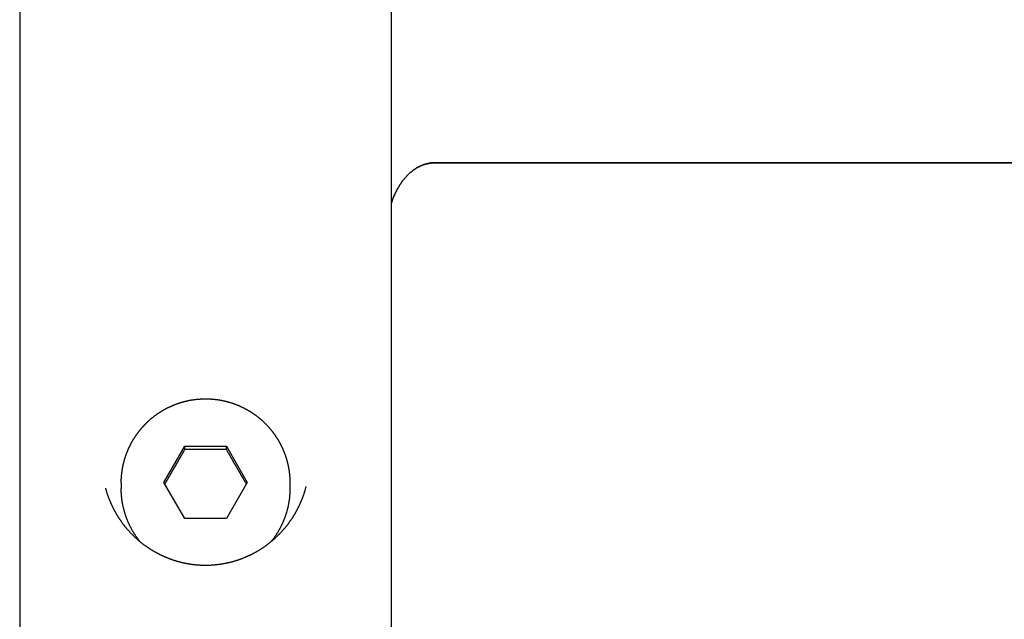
# Model space of a CAD drawing. Extents: x 1917 to 3682, y 1570 to 2675.
# Tile 13 of 166: x 2204 to 2245, y 1661 to 1686. Entities that reach past the tile are written whole.
import ezdxf

# ---------------------------------------------------------------- set-up
doc = ezdxf.new("R2010")
doc.units = 0
doc.header["$MEASUREMENT"] = 0
doc.layers.add('KF_SEQUENZA_5_NW_REAR', color=7, linetype='CONTINUOUS')
doc.layers.add('KF_SEQUENZA_5_NW_TOP', color=7, linetype='CONTINUOUS')

# ---------------------------------------------------------------- blocks, each defined once
blk = doc.blocks.new('KF_SEQUENZA_5_NW_TOP')
at = {"layer": 'KF_SEQUENZA_5_NW_TOP'}
for p, q in [((102.286, 29.743), (102.286, -30.181)), ((117.714, -30.181), (117.714, 29.743)), ((159, 13.666), (119.5, 13.666)), ((119.5, 13.666), (159, 13.666)), ((108.268, 0.401), (109.134, 1.898)), ((109.134, 1.898), (110.866, 1.898)), ((109.134, 1.768), (109.134, 1.898)), ((110.866, 1.898), (111.732, 0.401)), ((110.866, 1.768), (110.866, 1.898)), ((106.5, 0.375), (106.5, 0.14)), ((109.134, -1.095), (108.268, 0.401)), ((111.732, 0.401), (110.866, -1.095)), ((113.5, 0.375), (113.5, 0.14)), ((110.866, -1.095), (109.134, -1.095))]:
    blk.add_line(p, q, dxfattribs=at)
for points in [[(117.714, 12.012, 0), (117.722, 12.035, 0), (117.73, 12.058, 0), (117.738, 12.081, 0), (117.746, 12.104, 0), (117.755, 12.127, 0), (117.763, 12.149, 0), (117.772, 12.172, 0), (117.78, 12.194, 0), (117.789, 12.216, 0), (117.798, 12.238, 0), (117.807, 12.261, 0), (117.817, 12.282, 0), (117.826, 12.304, 0), (117.836, 12.326, 0), (117.845, 12.347, 0), (117.855, 12.369, 0), (117.865, 12.39, 0), (117.875, 12.411, 0), (117.885, 12.432, 0), (117.895, 12.453, 0), (117.905, 12.474, 0), (117.916, 12.494, 0), (117.927, 12.515, 0), (117.937, 12.535, 0), (117.948, 12.555, 0), (117.959, 12.575, 0), (117.97, 12.595, 0), (117.981, 12.615, 0), (117.992, 12.635, 0), (118.004, 12.654, 0), (118.015, 12.674, 0), (118.027, 12.693, 0), (118.039, 12.712, 0), (118.051, 12.731, 0), (118.062, 12.749, 0), (118.075, 12.768, 0), (118.087, 12.786, 0), (118.099, 12.805, 0), (118.111, 12.823, 0), (118.124, 12.841, 0), (118.136, 12.858, 0), (118.149, 12.876, 0), (118.162, 12.893, 0), (118.175, 12.911, 0), (118.188, 12.928, 0), (118.201, 12.945, 0), (118.214, 12.962, 0), (118.227, 12.978, 0), (118.24, 12.995, 0), (118.254, 13.011, 0), (118.267, 13.027, 0), (118.281, 13.043, 0), (118.295, 13.059, 0), (118.309, 13.074, 0), (118.322, 13.089, 0), (118.336, 13.105, 0), (118.351, 13.12, 0), (118.365, 13.134, 0), (118.379, 13.149, 0), (118.393, 13.164, 0), (118.408, 13.178, 0), (118.422, 13.192, 0), (118.437, 13.206, 0), (118.451, 13.22, 0), (118.466, 13.233, 0), (118.481, 13.246, 0), (118.496, 13.259, 0), (118.511, 13.272, 0), (118.526, 13.285, 0), (118.541, 13.298, 0), (118.556, 13.31, 0), (118.571, 13.322, 0), (118.587, 13.334, 0), (118.602, 13.346, 0), (118.617, 13.357, 0), (118.633, 13.369, 0), (118.648, 13.38, 0), (118.664, 13.391, 0), (118.68, 13.402, 0), (118.696, 13.412, 0), (118.711, 13.422, 0), (118.727, 13.433, 0), (118.743, 13.443, 0), (118.759, 13.452, 0), (118.775, 13.462, 0), (118.791, 13.471, 0), (118.807, 13.48, 0), (118.824, 13.489, 0), (118.84, 13.498, 0), (118.856, 13.506, 0), (118.873, 13.514, 0), (118.889, 13.522, 0), (118.905, 13.53, 0), (118.922, 13.538, 0), (118.938, 13.545, 0), (118.955, 13.552, 0), (118.972, 13.559, 0), (118.988, 13.566, 0), (119.005, 13.573, 0), (119.022, 13.579, 0), (119.039, 13.585, 0), (119.055, 13.591, 0), (119.072, 13.597, 0), (119.089, 13.602, 0), (119.106, 13.607, 0), (119.123, 13.612, 0), (119.14, 13.617, 0), (119.157, 13.622, 0), (119.174, 13.626, 0), (119.191, 13.63, 0), (119.208, 13.634, 0), (119.225, 13.638, 0), (119.242, 13.641, 0), (119.259, 13.644, 0), (119.276, 13.647, 0), (119.293, 13.65, 0), (119.311, 13.653, 0), (119.328, 13.655, 0), (119.345, 13.657, 0), (119.362, 13.659, 0), (119.379, 13.661, 0), (119.397, 13.662, 0), (119.414, 13.663, 0), (119.431, 13.664, 0), (119.448, 13.665, 0), (119.466, 13.666, 0), (119.483, 13.666, 0), (119.5, 13.666, 0)], [(119.5, 13.666, 0), (119.483, 13.666, 0), (119.466, 13.666, 0), (119.448, 13.665, 0), (119.431, 13.664, 0), (119.414, 13.663, 0), (119.397, 13.662, 0), (119.379, 13.661, 0), (119.362, 13.659, 0), (119.345, 13.657, 0), (119.328, 13.655, 0), (119.311, 13.653, 0), (119.293, 13.65, 0), (119.276, 13.647, 0), (119.259, 13.644, 0), (119.242, 13.641, 0), (119.225, 13.638, 0), (119.208, 13.634, 0), (119.191, 13.63, 0), (119.174, 13.626, 0), (119.157, 13.622, 0), (119.14, 13.617, 0), (119.123, 13.612, 0), (119.106, 13.607, 0), (119.089, 13.602, 0), (119.072, 13.597, 0), (119.055, 13.591, 0), (119.039, 13.585, 0), (119.022, 13.579, 0), (119.005, 13.573, 0), (118.988, 13.566, 0), (118.972, 13.559, 0), (118.955, 13.552, 0), (118.938, 13.545, 0), (118.922, 13.538, 0), (118.905, 13.53, 0), (118.889, 13.522, 0), (118.873, 13.514, 0), (118.856, 13.506, 0), (118.84, 13.498, 0), (118.824, 13.489, 0), (118.807, 13.48, 0), (118.791, 13.471, 0), (118.775, 13.462, 0), (118.759, 13.452, 0), (118.743, 13.443, 0), (118.727, 13.433, 0), (118.711, 13.422, 0), (118.696, 13.412, 0), (118.68, 13.402, 0), (118.664, 13.391, 0), (118.648, 13.38, 0), (118.633, 13.369, 0), (118.617, 13.357, 0), (118.602, 13.346, 0), (118.587, 13.334, 0), (118.571, 13.322, 0), (118.556, 13.31, 0), (118.541, 13.298, 0), (118.526, 13.285, 0), (118.511, 13.272, 0), (118.496, 13.259, 0), (118.481, 13.246, 0), (118.466, 13.233, 0), (118.451, 13.22, 0), (118.437, 13.206, 0), (118.422, 13.192, 0), (118.408, 13.178, 0), (118.393, 13.164, 0), (118.379, 13.149, 0), (118.365, 13.134, 0), (118.351, 13.12, 0), (118.336, 13.105, 0), (118.322, 13.089, 0), (118.309, 13.074, 0), (118.295, 13.059, 0), (118.281, 13.043, 0), (118.267, 13.027, 0), (118.254, 13.011, 0), (118.24, 12.995, 0), (118.227, 12.978, 0), (118.214, 12.962, 0), (118.201, 12.945, 0), (118.188, 12.928, 0), (118.175, 12.911, 0), (118.162, 12.893, 0), (118.149, 12.876, 0), (118.136, 12.858, 0), (118.124, 12.841, 0), (118.111, 12.823, 0), (118.099, 12.805, 0), (118.087, 12.786, 0), (118.075, 12.768, 0), (118.062, 12.749, 0), (118.051, 12.731, 0), (118.039, 12.712, 0), (118.027, 12.693, 0), (118.015, 12.674, 0), (118.004, 12.654, 0), (117.992, 12.635, 0), (117.981, 12.615, 0), (117.97, 12.595, 0), (117.959, 12.575, 0), (117.948, 12.555, 0), (117.937, 12.535, 0), (117.927, 12.515, 0), (117.916, 12.494, 0), (117.905, 12.474, 0), (117.895, 12.453, 0), (117.885, 12.432, 0), (117.875, 12.411, 0), (117.865, 12.39, 0), (117.855, 12.369, 0), (117.845, 12.347, 0), (117.836, 12.326, 0), (117.826, 12.304, 0), (117.817, 12.282, 0), (117.807, 12.261, 0), (117.798, 12.238, 0), (117.789, 12.216, 0), (117.78, 12.194, 0), (117.772, 12.172, 0), (117.763, 12.149, 0), (117.755, 12.127, 0), (117.746, 12.104, 0), (117.738, 12.081, 0), (117.73, 12.058, 0), (117.722, 12.035, 0), (117.714, 12.012, 0)], [(106.5, 0.375, 0), (106.5, 0.391, 0), (106.5, 0.406, 0), (106.5, 0.422, 0), (106.501, 0.438, 0), (106.501, 0.453, 0), (106.501, 0.469, 0), (106.502, 0.485, 0), (106.502, 0.5, 0), (106.503, 0.516, 0), (106.504, 0.531, 0), (106.504, 0.547, 0), (106.505, 0.563, 0), (106.506, 0.578, 0), (106.507, 0.594, 0), (106.508, 0.609, 0), (106.509, 0.625, 0), (106.51, 0.64, 0), (106.511, 0.656, 0), (106.513, 0.672, 0), (106.514, 0.687, 0), (106.515, 0.703, 0), (106.517, 0.718, 0), (106.519, 0.734, 0), (106.52, 0.749, 0), (106.522, 0.765, 0), (106.524, 0.78, 0), (106.526, 0.796, 0), (106.527, 0.811, 0), (106.529, 0.827, 0), (106.532, 0.842, 0), (106.534, 0.858, 0), (106.536, 0.873, 0), (106.538, 0.889, 0), (106.54, 0.904, 0), (106.543, 0.92, 0), (106.545, 0.935, 0), (106.548, 0.95, 0), (106.55, 0.966, 0), (106.553, 0.981, 0), (106.556, 0.997, 0), (106.559, 1.012, 0), (106.562, 1.027, 0), (106.565, 1.043, 0), (106.568, 1.058, 0), (106.571, 1.073, 0), (106.574, 1.089, 0), (106.577, 1.104, 0), (106.58, 1.119, 0), (106.584, 1.134, 0), (106.587, 1.15, 0), (106.591, 1.165, 0), (106.594, 1.18, 0), (106.598, 1.195, 0), (106.602, 1.21, 0), (106.605, 1.225, 0), (106.609, 1.241, 0), (106.613, 1.256, 0), (106.617, 1.271, 0), (106.621, 1.286, 0), (106.625, 1.301, 0), (106.629, 1.316, 0), (106.634, 1.331, 0), (106.638, 1.346, 0), (106.642, 1.361, 0), (106.647, 1.376, 0), (106.651, 1.391, 0), (106.656, 1.406, 0), (106.66, 1.421, 0), (106.665, 1.436, 0), (106.67, 1.451, 0), (106.675, 1.465, 0), (106.68, 1.48, 0), (106.685, 1.495, 0), (106.69, 1.51, 0), (106.695, 1.525, 0), (106.7, 1.539, 0), (106.705, 1.554, 0), (106.711, 1.569, 0), (106.716, 1.583, 0), (106.721, 1.598, 0), (106.727, 1.613, 0), (106.732, 1.627, 0), (106.738, 1.642, 0), (106.744, 1.656, 0), (106.75, 1.671, 0), (106.755, 1.685, 0), (106.761, 1.7, 0), (106.767, 1.714, 0), (106.773, 1.729, 0), (106.779, 1.743, 0), (106.786, 1.757, 0), (106.792, 1.772, 0), (106.798, 1.786, 0), (106.804, 1.8, 0), (106.811, 1.814, 0), (106.817, 1.829, 0), (106.824, 1.843, 0), (106.831, 1.857, 0), (106.837, 1.871, 0), (106.844, 1.885, 0), (106.851, 1.899, 0), (106.858, 1.913, 0), (106.865, 1.927, 0), (106.871, 1.941, 0), (106.879, 1.955, 0), (106.886, 1.969, 0), (106.893, 1.983, 0), (106.9, 1.997, 0), (106.907, 2.011, 0), (106.915, 2.024, 0), (106.922, 2.038, 0), (106.93, 2.052, 0), (106.937, 2.066, 0), (106.945, 2.079, 0), (106.952, 2.093, 0), (106.96, 2.106, 0), (106.968, 2.12, 0), (106.976, 2.134, 0), (106.984, 2.147, 0), (106.992, 2.16, 0), (107, 2.174, 0), (107.008, 2.187, 0), (107.016, 2.201, 0), (107.024, 2.214, 0), (107.032, 2.227, 0), (107.041, 2.24, 0), (107.049, 2.253, 0), (107.057, 2.267, 0), (107.066, 2.28, 0), (107.074, 2.293, 0), (107.083, 2.306, 0), (107.092, 2.319, 0), (107.1, 2.332, 0), (107.109, 2.345, 0), (107.118, 2.358, 0), (107.127, 2.37, 0), (107.136, 2.383, 0), (107.145, 2.396, 0), (107.154, 2.409, 0), (107.163, 2.421, 0), (107.172, 2.434, 0), (107.182, 2.447, 0), (107.191, 2.459, 0), (107.2, 2.472, 0), (107.21, 2.484, 0), (107.219, 2.497, 0), (107.229, 2.509, 0), (107.238, 2.521, 0), (107.248, 2.534, 0), (107.258, 2.546, 0), (107.267, 2.558, 0), (107.277, 2.57, 0), (107.287, 2.582, 0), (107.297, 2.594, 0), (107.307, 2.606, 0), (107.317, 2.618, 0), (107.327, 2.63, 0), (107.337, 2.642, 0), (107.347, 2.654, 0), (107.358, 2.666, 0), (107.368, 2.678, 0), (107.378, 2.689, 0), (107.389, 2.701, 0), (107.399, 2.713, 0), (107.409, 2.724, 0), (107.42, 2.736, 0), (107.431, 2.747, 0), (107.441, 2.759, 0), (107.452, 2.77, 0), (107.463, 2.781, 0), (107.474, 2.793, 0), (107.484, 2.804, 0), (107.495, 2.815, 0), (107.506, 2.826, 0), (107.517, 2.837, 0), (107.528, 2.848, 0), (107.539, 2.859, 0), (107.551, 2.87, 0), (107.562, 2.881, 0), (107.573, 2.892, 0), (107.584, 2.903, 0), (107.596, 2.914, 0), (107.607, 2.924, 0), (107.618, 2.935, 0), (107.63, 2.946, 0), (107.641, 2.956, 0), (107.653, 2.967, 0), (107.665, 2.977, 0), (107.676, 2.988, 0), (107.688, 2.998, 0), (107.7, 3.008, 0), (107.712, 3.018, 0), (107.723, 3.029, 0), (107.735, 3.039, 0), (107.747, 3.049, 0), (107.759, 3.059, 0), (107.771, 3.069, 0), (107.783, 3.079, 0), (107.796, 3.089, 0), (107.808, 3.098, 0), (107.82, 3.108, 0), (107.832, 3.118, 0), (107.844, 3.127, 0), (107.857, 3.137, 0), (107.869, 3.147, 0), (107.882, 3.156, 0), (107.894, 3.166, 0), (107.907, 3.175, 0), (107.919, 3.184, 0), (107.932, 3.193, 0), (107.944, 3.203, 0), (107.957, 3.212, 0), (107.97, 3.221, 0), (107.983, 3.23, 0), (107.995, 3.239, 0), (108.008, 3.248, 0), (108.021, 3.257, 0), (108.034, 3.265, 0), (108.047, 3.274, 0), (108.06, 3.283, 0), (108.073, 3.291, 0), (108.086, 3.3, 0), (108.099, 3.309, 0), (108.112, 3.317, 0), (108.125, 3.325, 0), (108.139, 3.334, 0), (108.152, 3.342, 0), (108.165, 3.35, 0), (108.179, 3.358, 0), (108.192, 3.366, 0), (108.205, 3.374, 0), (108.219, 3.382, 0), (108.232, 3.39, 0), (108.246, 3.398, 0), (108.259, 3.406, 0), (108.273, 3.414, 0), (108.287, 3.421, 0), (108.3, 3.429, 0), (108.314, 3.437, 0), (108.328, 3.444, 0), (108.341, 3.451, 0), (108.355, 3.459, 0), (108.369, 3.466, 0), (108.383, 3.473, 0), (108.397, 3.481, 0), (108.411, 3.488, 0), (108.425, 3.495, 0), (108.439, 3.502, 0), (108.453, 3.509, 0), (108.467, 3.515, 0), (108.481, 3.522, 0), (108.495, 3.529, 0), (108.509, 3.536, 0), (108.523, 3.542, 0), (108.537, 3.549, 0), (108.552, 3.555, 0), (108.566, 3.562, 0), (108.58, 3.568, 0), (108.594, 3.574, 0), (108.609, 3.581, 0), (108.623, 3.587, 0), (108.637, 3.593, 0), (108.652, 3.599, 0), (108.666, 3.605, 0), (108.681, 3.611, 0), (108.695, 3.617, 0), (108.71, 3.623, 0), (108.724, 3.628, 0), (108.739, 3.634, 0), (108.754, 3.64, 0), (108.768, 3.645, 0), (108.783, 3.651, 0), (108.797, 3.656, 0), (108.812, 3.661, 0), (108.827, 3.667, 0), (108.842, 3.672, 0), (108.856, 3.677, 0), (108.871, 3.682, 0), (108.886, 3.687, 0), (108.901, 3.692, 0), (108.916, 3.697, 0), (108.931, 3.702, 0), (108.945, 3.706, 0), (108.96, 3.711, 0), (108.975, 3.716, 0), (108.99, 3.72, 0), (109.005, 3.725, 0), (109.02, 3.729, 0), (109.035, 3.733, 0), (109.05, 3.738, 0), (109.065, 3.742, 0), (109.081, 3.746, 0), (109.096, 3.75, 0), (109.111, 3.754, 0), (109.126, 3.758, 0), (109.141, 3.762, 0), (109.156, 3.766, 0), (109.171, 3.769, 0), (109.187, 3.773, 0), (109.202, 3.777, 0), (109.217, 3.78, 0), (109.232, 3.784, 0), (109.248, 3.787, 0), (109.263, 3.79, 0), (109.278, 3.793, 0), (109.293, 3.797, 0), (109.309, 3.8, 0), (109.324, 3.803, 0), (109.339, 3.806, 0), (109.355, 3.809, 0), (109.37, 3.812, 0), (109.386, 3.814, 0), (109.401, 3.817, 0), (109.416, 3.82, 0), (109.432, 3.822, 0), (109.447, 3.825, 0), (109.463, 3.827, 0), (109.478, 3.83, 0), (109.494, 3.832, 0), (109.509, 3.834, 0), (109.525, 3.836, 0), (109.54, 3.838, 0), (109.556, 3.84, 0), (109.571, 3.842, 0), (109.587, 3.844, 0), (109.602, 3.846, 0), (109.618, 3.848, 0), (109.633, 3.849, 0), (109.649, 3.851, 0), (109.664, 3.852, 0), (109.68, 3.854, 0), (109.695, 3.855, 0), (109.711, 3.857, 0), (109.727, 3.858, 0), (109.742, 3.859, 0), (109.758, 3.86, 0), (109.773, 3.861, 0), (109.789, 3.862, 0), (109.805, 3.863, 0), (109.82, 3.864, 0), (109.836, 3.865, 0), (109.851, 3.865, 0), (109.867, 3.866, 0), (109.883, 3.867, 0), (109.898, 3.867, 0), (109.914, 3.868, 0), (109.93, 3.868, 0), (109.945, 3.868, 0), (109.961, 3.868, 0), (109.977, 3.869, 0), (109.992, 3.869, 0), (110.008, 3.869, 0), (110.023, 3.869, 0), (110.039, 3.868, 0), (110.055, 3.868, 0), (110.07, 3.868, 0), (110.086, 3.868, 0), (110.102, 3.867, 0), (110.117, 3.867, 0), (110.133, 3.866, 0), (110.149, 3.866, 0), (110.164, 3.865, 0), (110.18, 3.864, 0), (110.195, 3.863, 0), (110.211, 3.862, 0), (110.227, 3.861, 0), (110.242, 3.86, 0), (110.258, 3.859, 0), (110.273, 3.858, 0), (110.289, 3.857, 0), (110.305, 3.855, 0), (110.32, 3.854, 0), (110.336, 3.853, 0), (110.351, 3.851, 0), (110.367, 3.849, 0), (110.382, 3.848, 0), (110.398, 3.846, 0), (110.413, 3.844, 0), (110.429, 3.842, 0), (110.444, 3.84, 0), (110.46, 3.838, 0), (110.475, 3.836, 0), (110.491, 3.834, 0), (110.506, 3.832, 0), (110.522, 3.83, 0), (110.537, 3.827, 0), (110.553, 3.825, 0), (110.568, 3.822, 0), (110.584, 3.82, 0), (110.599, 3.817, 0), (110.614, 3.814, 0), (110.63, 3.812, 0), (110.645, 3.809, 0), (110.661, 3.806, 0), (110.676, 3.803, 0), (110.691, 3.8, 0), (110.707, 3.797, 0), (110.722, 3.793, 0), (110.737, 3.79, 0), (110.752, 3.787, 0), (110.768, 3.783, 0), (110.783, 3.78, 0), (110.798, 3.777, 0), (110.813, 3.773, 0), (110.829, 3.769, 0), (110.844, 3.766, 0), (110.859, 3.762, 0), (110.874, 3.758, 0), (110.889, 3.754, 0), (110.904, 3.75, 0), (110.919, 3.746, 0), (110.935, 3.742, 0), (110.95, 3.738, 0), (110.965, 3.733, 0), (110.98, 3.729, 0), (110.995, 3.725, 0), (111.01, 3.72, 0), (111.025, 3.716, 0), (111.04, 3.711, 0), (111.055, 3.706, 0), (111.069, 3.702, 0), (111.084, 3.697, 0), (111.099, 3.692, 0), (111.114, 3.687, 0), (111.129, 3.682, 0), (111.144, 3.677, 0), (111.158, 3.672, 0), (111.173, 3.667, 0), (111.188, 3.661, 0), (111.203, 3.656, 0), (111.217, 3.651, 0), (111.232, 3.645, 0), (111.246, 3.64, 0), (111.261, 3.634, 0), (111.276, 3.628, 0), (111.29, 3.623, 0), (111.305, 3.617, 0), (111.319, 3.611, 0), (111.334, 3.605, 0), (111.348, 3.599, 0), (111.363, 3.593, 0), (111.377, 3.587, 0), (111.391, 3.581, 0), (111.406, 3.575, 0), (111.42, 3.568, 0), (111.434, 3.562, 0), (111.448, 3.555, 0), (111.463, 3.549, 0), (111.477, 3.542, 0), (111.491, 3.536, 0), (111.505, 3.529, 0), (111.519, 3.522, 0), (111.533, 3.515, 0), (111.547, 3.509, 0), (111.561, 3.502, 0), (111.575, 3.495, 0), (111.589, 3.488, 0), (111.603, 3.481, 0), (111.617, 3.473, 0), (111.631, 3.466, 0), (111.645, 3.459, 0), (111.659, 3.451, 0), (111.672, 3.444, 0), (111.686, 3.436, 0), (111.7, 3.429, 0), (111.713, 3.421, 0), (111.727, 3.414, 0), (111.741, 3.406, 0), (111.754, 3.398, 0), (111.768, 3.39, 0), (111.781, 3.382, 0), (111.795, 3.374, 0), (111.808, 3.366, 0), (111.821, 3.358, 0), (111.835, 3.35, 0), (111.848, 3.342, 0), (111.861, 3.334, 0), (111.875, 3.325, 0), (111.888, 3.317, 0), (111.901, 3.308, 0), (111.914, 3.3, 0), (111.927, 3.291, 0), (111.94, 3.283, 0), (111.953, 3.274, 0), (111.966, 3.265, 0), (111.979, 3.257, 0), (111.992, 3.248, 0), (112.005, 3.239, 0), (112.017, 3.23, 0), (112.03, 3.221, 0), (112.043, 3.212, 0), (112.056, 3.203, 0), (112.068, 3.193, 0), (112.081, 3.184, 0), (112.093, 3.175, 0), (112.106, 3.166, 0), (112.118, 3.156, 0), (112.131, 3.147, 0), (112.143, 3.137, 0), (112.156, 3.127, 0), (112.168, 3.118, 0), (112.18, 3.108, 0), (112.192, 3.098, 0), (112.205, 3.089, 0), (112.217, 3.079, 0), (112.229, 3.069, 0), (112.241, 3.059, 0), (112.253, 3.049, 0), (112.265, 3.039, 0), (112.277, 3.029, 0), (112.288, 3.018, 0), (112.3, 3.008, 0), (112.312, 2.998, 0), (112.324, 2.988, 0), (112.335, 2.977, 0), (112.347, 2.967, 0), (112.359, 2.956, 0), (112.37, 2.946, 0), (112.382, 2.935, 0), (112.393, 2.924, 0), (112.404, 2.914, 0), (112.416, 2.903, 0), (112.427, 2.892, 0), (112.438, 2.881, 0), (112.45, 2.87, 0), (112.461, 2.859, 0), (112.472, 2.848, 0), (112.483, 2.837, 0), (112.494, 2.826, 0), (112.505, 2.815, 0), (112.516, 2.804, 0), (112.526, 2.793, 0), (112.537, 2.781, 0), (112.548, 2.77, 0), (112.559, 2.759, 0), (112.569, 2.747, 0), (112.58, 2.736, 0), (112.591, 2.724, 0), (112.601, 2.713, 0), (112.611, 2.701, 0), (112.622, 2.689, 0), (112.632, 2.678, 0), (112.642, 2.666, 0), (112.653, 2.654, 0), (112.663, 2.642, 0), (112.673, 2.63, 0), (112.683, 2.618, 0), (112.693, 2.606, 0), (112.703, 2.594, 0), (112.713, 2.582, 0), (112.723, 2.57, 0), (112.733, 2.558, 0), (112.742, 2.546, 0), (112.752, 2.534, 0), (112.762, 2.521, 0), (112.771, 2.509, 0), (112.781, 2.497, 0), (112.79, 2.484, 0), (112.8, 2.472, 0), (112.809, 2.459, 0), (112.818, 2.447, 0), (112.828, 2.434, 0), (112.837, 2.421, 0), (112.846, 2.409, 0), (112.855, 2.396, 0), (112.864, 2.383, 0), (112.873, 2.37, 0), (112.882, 2.358, 0), (112.891, 2.345, 0), (112.9, 2.332, 0), (112.908, 2.319, 0), (112.917, 2.306, 0), (112.926, 2.293, 0), (112.934, 2.28, 0), (112.943, 2.267, 0), (112.951, 2.253, 0), (112.959, 2.24, 0), (112.968, 2.227, 0), (112.976, 2.214, 0), (112.984, 2.201, 0), (112.992, 2.187, 0), (113, 2.174, 0), (113.008, 2.16, 0), (113.016, 2.147, 0), (113.024, 2.134, 0), (113.032, 2.12, 0), (113.04, 2.106, 0), (113.048, 2.093, 0), (113.055, 2.079, 0), (113.063, 2.066, 0), (113.07, 2.052, 0), (113.078, 2.038, 0), (113.085, 2.024, 0), (113.093, 2.011, 0), (113.1, 1.997, 0), (113.107, 1.983, 0), (113.114, 1.969, 0), (113.121, 1.955, 0), (113.129, 1.941, 0), (113.136, 1.927, 0), (113.142, 1.913, 0), (113.149, 1.899, 0), (113.156, 1.885, 0), (113.163, 1.871, 0), (113.169, 1.857, 0), (113.176, 1.843, 0), (113.183, 1.829, 0), (113.189, 1.814, 0), (113.195, 1.8, 0), (113.202, 1.786, 0), (113.208, 1.772, 0), (113.214, 1.757, 0), (113.221, 1.743, 0), (113.227, 1.729, 0), (113.233, 1.714, 0), (113.239, 1.7, 0), (113.244, 1.685, 0), (113.25, 1.671, 0), (113.256, 1.656, 0), (113.262, 1.642, 0), (113.267, 1.627, 0), (113.273, 1.613, 0), (113.279, 1.598, 0), (113.284, 1.583, 0), (113.289, 1.569, 0), (113.295, 1.554, 0), (113.3, 1.539, 0), (113.305, 1.525, 0), (113.31, 1.51, 0), (113.315, 1.495, 0), (113.32, 1.48, 0), (113.325, 1.465, 0), (113.33, 1.451, 0), (113.335, 1.436, 0), (113.34, 1.421, 0), (113.344, 1.406, 0), (113.349, 1.391, 0), (113.353, 1.376, 0), (113.358, 1.361, 0), (113.362, 1.346, 0), (113.366, 1.331, 0), (113.371, 1.316, 0), (113.375, 1.301, 0), (113.379, 1.286, 0), (113.383, 1.271, 0), (113.387, 1.256, 0), (113.391, 1.241, 0), (113.395, 1.225, 0), (113.399, 1.21, 0), (113.402, 1.195, 0), (113.406, 1.18, 0), (113.409, 1.165, 0), (113.413, 1.15, 0), (113.416, 1.134, 0), (113.42, 1.119, 0), (113.423, 1.104, 0), (113.426, 1.089, 0), (113.429, 1.073, 0), (113.433, 1.058, 0), (113.436, 1.043, 0), (113.438, 1.027, 0), (113.441, 1.012, 0), (113.444, 0.997, 0), (113.447, 0.981, 0), (113.45, 0.966, 0), (113.452, 0.95, 0), (113.455, 0.935, 0), (113.457, 0.92, 0), (113.46, 0.904, 0), (113.462, 0.889, 0), (113.464, 0.873, 0), (113.466, 0.858, 0), (113.469, 0.842, 0), (113.471, 0.827, 0), (113.473, 0.811, 0), (113.474, 0.796, 0), (113.476, 0.78, 0), (113.478, 0.765, 0), (113.48, 0.749, 0), (113.481, 0.734, 0), (113.483, 0.718, 0), (113.485, 0.703, 0), (113.486, 0.687, 0), (113.487, 0.672, 0), (113.489, 0.656, 0), (113.49, 0.64, 0), (113.491, 0.625, 0), (113.492, 0.609, 0), (113.493, 0.594, 0), (113.494, 0.578, 0), (113.495, 0.563, 0), (113.496, 0.547, 0), (113.496, 0.531, 0), (113.497, 0.516, 0), (113.498, 0.5, 0), (113.498, 0.485, 0), (113.499, 0.469, 0), (113.499, 0.453, 0), (113.499, 0.438, 0), (113.5, 0.422, 0), (113.5, 0.406, 0), (113.5, 0.391, 0), (113.5, 0.375, 0)], [(109.134, 1.768, 0), (109.124, 1.75, 0), (109.114, 1.732, 0), (109.104, 1.715, 0), (109.094, 1.697, 0), (109.084, 1.68, 0), (109.075, 1.663, 0), (109.065, 1.646, 0), (109.056, 1.63, 0), (109.046, 1.613, 0), (109.037, 1.596, 0), (109.028, 1.58, 0), (109.018, 1.564, 0), (109.009, 1.548, 0), (109, 1.532, 0), (108.991, 1.516, 0), (108.982, 1.5, 0), (108.973, 1.484, 0), (108.964, 1.469, 0), (108.955, 1.453, 0), (108.946, 1.438, 0), (108.938, 1.422, 0), (108.929, 1.407, 0), (108.92, 1.392, 0), (108.912, 1.377, 0), (108.903, 1.362, 0), (108.895, 1.347, 0), (108.886, 1.332, 0), (108.878, 1.317, 0), (108.869, 1.302, 0), (108.861, 1.288, 0), (108.852, 1.273, 0), (108.844, 1.259, 0), (108.836, 1.244, 0), (108.827, 1.23, 0), (108.819, 1.215, 0), (108.811, 1.201, 0), (108.802, 1.186, 0), (108.794, 1.172, 0), (108.786, 1.158, 0), (108.778, 1.143, 0), (108.77, 1.129, 0), (108.761, 1.115, 0), (108.753, 1.101, 0), (108.745, 1.087, 0), (108.737, 1.073, 0), (108.729, 1.059, 0), (108.721, 1.044, 0), (108.712, 1.03, 0), (108.704, 1.016, 0), (108.696, 1.002, 0), (108.688, 0.988, 0), (108.68, 0.974, 0), (108.672, 0.96, 0), (108.664, 0.946, 0), (108.656, 0.932, 0), (108.647, 0.918, 0), (108.639, 0.904, 0), (108.631, 0.89, 0), (108.623, 0.876, 0), (108.615, 0.862, 0), (108.606, 0.847, 0), (108.598, 0.833, 0), (108.59, 0.819, 0), (108.582, 0.805, 0), (108.573, 0.791, 0), (108.565, 0.776, 0), (108.557, 0.762, 0), (108.548, 0.748, 0), (108.54, 0.733, 0), (108.531, 0.719, 0), (108.523, 0.704, 0), (108.515, 0.69, 0), (108.506, 0.675, 0), (108.497, 0.661, 0), (108.489, 0.646, 0), (108.48, 0.631, 0), (108.472, 0.616, 0), (108.463, 0.602, 0), (108.454, 0.587, 0), (108.445, 0.572, 0), (108.436, 0.557, 0), (108.427, 0.541, 0), (108.418, 0.526, 0), (108.409, 0.511, 0), (108.4, 0.495, 0), (108.391, 0.48, 0), (108.382, 0.464, 0), (108.373, 0.448, 0), (108.364, 0.433, 0), (108.354, 0.417, 0), (108.345, 0.401, 0), (108.335, 0.385, 0), (108.326, 0.368, 0), (108.316, 0.352, 0), (108.306, 0.335, 0)], [(110.866, 1.768, 0), (110.845, 1.767, 0), (110.824, 1.767, 0), (110.804, 1.766, 0), (110.783, 1.766, 0), (110.763, 1.766, 0), (110.743, 1.765, 0), (110.723, 1.765, 0), (110.703, 1.765, 0), (110.684, 1.764, 0), (110.664, 1.764, 0), (110.645, 1.764, 0), (110.626, 1.764, 0), (110.607, 1.763, 0), (110.588, 1.763, 0), (110.569, 1.763, 0), (110.55, 1.763, 0), (110.532, 1.762, 0), (110.513, 1.762, 0), (110.495, 1.762, 0), (110.477, 1.762, 0), (110.459, 1.761, 0), (110.441, 1.761, 0), (110.423, 1.761, 0), (110.405, 1.761, 0), (110.387, 1.761, 0), (110.369, 1.761, 0), (110.352, 1.76, 0), (110.334, 1.76, 0), (110.317, 1.76, 0), (110.299, 1.76, 0), (110.282, 1.76, 0), (110.264, 1.76, 0), (110.247, 1.76, 0), (110.23, 1.76, 0), (110.213, 1.759, 0), (110.195, 1.759, 0), (110.178, 1.759, 0), (110.161, 1.759, 0), (110.144, 1.759, 0), (110.127, 1.759, 0), (110.11, 1.759, 0), (110.093, 1.759, 0), (110.076, 1.759, 0), (110.059, 1.759, 0), (110.042, 1.759, 0), (110.025, 1.759, 0), (110.008, 1.759, 0), (109.992, 1.759, 0), (109.975, 1.759, 0), (109.958, 1.759, 0), (109.941, 1.759, 0), (109.924, 1.759, 0), (109.907, 1.759, 0), (109.89, 1.759, 0), (109.873, 1.759, 0), (109.856, 1.759, 0), (109.839, 1.759, 0), (109.822, 1.759, 0), (109.805, 1.759, 0), (109.787, 1.759, 0), (109.77, 1.76, 0), (109.753, 1.76, 0), (109.736, 1.76, 0), (109.718, 1.76, 0), (109.701, 1.76, 0), (109.683, 1.76, 0), (109.666, 1.76, 0), (109.648, 1.76, 0), (109.631, 1.761, 0), (109.613, 1.761, 0), (109.595, 1.761, 0), (109.577, 1.761, 0), (109.559, 1.761, 0), (109.541, 1.761, 0), (109.523, 1.762, 0), (109.505, 1.762, 0), (109.487, 1.762, 0), (109.468, 1.762, 0), (109.45, 1.763, 0), (109.431, 1.763, 0), (109.412, 1.763, 0), (109.393, 1.763, 0), (109.374, 1.764, 0), (109.355, 1.764, 0), (109.336, 1.764, 0), (109.316, 1.764, 0), (109.297, 1.765, 0), (109.277, 1.765, 0), (109.257, 1.765, 0), (109.237, 1.766, 0), (109.217, 1.766, 0), (109.196, 1.766, 0), (109.176, 1.767, 0), (109.155, 1.767, 0), (109.134, 1.768, 0)], [(111.694, 0.335, 0), (111.684, 0.352, 0), (111.674, 0.368, 0), (111.665, 0.385, 0), (111.655, 0.401, 0), (111.646, 0.417, 0), (111.636, 0.433, 0), (111.627, 0.448, 0), (111.618, 0.464, 0), (111.609, 0.48, 0), (111.6, 0.495, 0), (111.591, 0.511, 0), (111.582, 0.526, 0), (111.573, 0.541, 0), (111.564, 0.557, 0), (111.555, 0.572, 0), (111.546, 0.587, 0), (111.537, 0.602, 0), (111.528, 0.616, 0), (111.52, 0.631, 0), (111.511, 0.646, 0), (111.503, 0.661, 0), (111.494, 0.675, 0), (111.485, 0.69, 0), (111.477, 0.704, 0), (111.469, 0.719, 0), (111.46, 0.733, 0), (111.452, 0.748, 0), (111.443, 0.762, 0), (111.435, 0.776, 0), (111.427, 0.791, 0), (111.418, 0.805, 0), (111.41, 0.819, 0), (111.402, 0.833, 0), (111.394, 0.847, 0), (111.385, 0.862, 0), (111.377, 0.876, 0), (111.369, 0.89, 0), (111.361, 0.904, 0), (111.353, 0.918, 0), (111.344, 0.932, 0), (111.336, 0.946, 0), (111.328, 0.96, 0), (111.32, 0.974, 0), (111.312, 0.988, 0), (111.304, 1.002, 0), (111.296, 1.016, 0), (111.288, 1.03, 0), (111.279, 1.044, 0), (111.271, 1.059, 0), (111.263, 1.073, 0), (111.255, 1.087, 0), (111.247, 1.101, 0), (111.239, 1.115, 0), (111.23, 1.129, 0), (111.222, 1.143, 0), (111.214, 1.158, 0), (111.206, 1.172, 0), (111.198, 1.186, 0), (111.189, 1.201, 0), (111.181, 1.215, 0), (111.173, 1.23, 0), (111.164, 1.244, 0), (111.156, 1.259, 0), (111.148, 1.273, 0), (111.139, 1.288, 0), (111.131, 1.302, 0), (111.122, 1.317, 0), (111.114, 1.332, 0), (111.105, 1.347, 0), (111.097, 1.362, 0), (111.088, 1.377, 0), (111.08, 1.392, 0), (111.071, 1.407, 0), (111.062, 1.422, 0), (111.054, 1.438, 0), (111.045, 1.453, 0), (111.036, 1.469, 0), (111.027, 1.484, 0), (111.018, 1.5, 0), (111.009, 1.516, 0), (111, 1.532, 0), (110.991, 1.548, 0), (110.982, 1.564, 0), (110.972, 1.58, 0), (110.963, 1.596, 0), (110.954, 1.613, 0), (110.944, 1.63, 0), (110.935, 1.646, 0), (110.925, 1.663, 0), (110.916, 1.68, 0), (110.906, 1.697, 0), (110.896, 1.715, 0), (110.886, 1.732, 0), (110.876, 1.75, 0), (110.866, 1.768, 0)], [(105.845, 0.159, 0), (105.85, 0.141, 0), (105.855, 0.124, 0), (105.859, 0.107, 0), (105.864, 0.09, 0), (105.869, 0.073, 0), (105.874, 0.056, 0), (105.879, 0.039, 0), (105.885, 0.022, 0), (105.89, 0.005, 0), (105.895, -0.011, 0), (105.901, -0.028, 0), (105.906, -0.045, 0), (105.911, -0.062, 0), (105.917, -0.079, 0), (105.923, -0.096, 0), (105.929, -0.113, 0), (105.934, -0.129, 0), (105.94, -0.146, 0), (105.946, -0.163, 0), (105.952, -0.18, 0), (105.958, -0.196, 0), (105.964, -0.213, 0), (105.971, -0.23, 0), (105.977, -0.246, 0), (105.983, -0.263, 0), (105.99, -0.279, 0), (105.996, -0.296, 0), (106.003, -0.313, 0), (106.009, -0.329, 0), (106.016, -0.346, 0), (106.023, -0.362, 0), (106.03, -0.378, 0), (106.037, -0.395, 0), (106.044, -0.411, 0), (106.051, -0.428, 0), (106.058, -0.444, 0), (106.065, -0.46, 0), (106.072, -0.476, 0), (106.079, -0.493, 0), (106.087, -0.509, 0), (106.094, -0.525, 0), (106.102, -0.541, 0), (106.109, -0.557, 0), (106.117, -0.573, 0), (106.125, -0.589, 0), (106.132, -0.606, 0), (106.14, -0.621, 0), (106.148, -0.637, 0), (106.156, -0.653, 0), (106.164, -0.669, 0), (106.172, -0.685, 0), (106.18, -0.701, 0), (106.188, -0.717, 0), (106.197, -0.732, 0), (106.205, -0.748, 0), (106.213, -0.764, 0), (106.222, -0.779, 0), (106.23, -0.795, 0), (106.239, -0.811, 0), (106.247, -0.826, 0), (106.256, -0.842, 0), (106.265, -0.857, 0), (106.274, -0.872, 0), (106.283, -0.888, 0), (106.292, -0.903, 0), (106.301, -0.918, 0), (106.31, -0.934, 0), (106.319, -0.949, 0), (106.328, -0.964, 0), (106.337, -0.979, 0), (106.346, -0.994, 0), (106.356, -1.009, 0), (106.365, -1.024, 0), (106.375, -1.039, 0), (106.384, -1.054, 0), (106.394, -1.069, 0), (106.403, -1.084, 0), (106.413, -1.098, 0), (106.423, -1.113, 0), (106.433, -1.128, 0), (106.443, -1.142, 0), (106.453, -1.157, 0), (106.463, -1.172, 0), (106.473, -1.186, 0), (106.483, -1.201, 0), (106.493, -1.215, 0), (106.503, -1.23, 0), (106.514, -1.244, 0), (106.524, -1.258, 0), (106.535, -1.273, 0), (106.545, -1.287, 0), (106.556, -1.301, 0), (106.566, -1.315, 0), (106.577, -1.329, 0), (106.588, -1.343, 0), (106.599, -1.358, 0), (106.609, -1.372, 0), (106.62, -1.386, 0), (106.631, -1.399, 0), (106.642, -1.413, 0), (106.653, -1.427, 0), (106.665, -1.441, 0), (106.676, -1.455, 0), (106.687, -1.468, 0), (106.698, -1.482, 0), (106.71, -1.496, 0), (106.721, -1.509, 0), (106.733, -1.523, 0), (106.744, -1.536, 0), (106.756, -1.55, 0), (106.768, -1.563, 0), (106.779, -1.576, 0), (106.791, -1.59, 0), (106.803, -1.603, 0), (106.815, -1.616, 0), (106.827, -1.629, 0), (106.839, -1.642, 0), (106.851, -1.656, 0), (106.863, -1.669, 0), (106.875, -1.682, 0), (106.887, -1.694, 0), (106.899, -1.707, 0), (106.912, -1.72, 0), (106.924, -1.733, 0), (106.936, -1.746, 0), (106.949, -1.758, 0), (106.961, -1.771, 0), (106.974, -1.783, 0), (106.986, -1.796, 0), (106.999, -1.808, 0), (107.012, -1.821, 0), (107.024, -1.833, 0), (107.037, -1.845, 0), (107.05, -1.858, 0), (107.063, -1.87, 0), (107.076, -1.882, 0), (107.089, -1.894, 0), (107.102, -1.906, 0), (107.115, -1.918, 0), (107.128, -1.93, 0), (107.141, -1.942, 0), (107.154, -1.953, 0), (107.168, -1.965, 0), (107.181, -1.977, 0), (107.194, -1.988, 0), (107.208, -2, 0), (107.221, -2.011, 0), (107.235, -2.023, 0), (107.248, -2.034, 0), (107.262, -2.046, 0), (107.275, -2.057, 0), (107.289, -2.068, 0), (107.303, -2.079, 0), (107.316, -2.09, 0), (107.33, -2.101, 0), (107.344, -2.112, 0), (107.358, -2.123, 0), (107.372, -2.134, 0), (107.386, -2.145, 0), (107.4, -2.156, 0), (107.414, -2.166, 0), (107.428, -2.177, 0), (107.442, -2.187, 0), (107.456, -2.198, 0), (107.471, -2.208, 0), (107.485, -2.219, 0), (107.499, -2.229, 0), (107.514, -2.239, 0), (107.528, -2.25, 0), (107.543, -2.26, 0), (107.557, -2.27, 0), (107.572, -2.28, 0), (107.586, -2.29, 0), (107.601, -2.3, 0), (107.616, -2.31, 0), (107.631, -2.32, 0), (107.645, -2.329, 0), (107.66, -2.339, 0), (107.675, -2.349, 0), (107.69, -2.358, 0), (107.705, -2.368, 0), (107.72, -2.377, 0), (107.735, -2.387, 0), (107.75, -2.396, 0), (107.765, -2.405, 0), (107.78, -2.415, 0), (107.796, -2.424, 0), (107.811, -2.433, 0), (107.826, -2.442, 0), (107.841, -2.451, 0), (107.857, -2.46, 0), (107.872, -2.469, 0), (107.888, -2.478, 0), (107.903, -2.486, 0), (107.919, -2.495, 0), (107.934, -2.504, 0), (107.95, -2.512, 0), (107.965, -2.521, 0), (107.981, -2.529, 0), (107.997, -2.537, 0), (108.012, -2.546, 0), (108.028, -2.554, 0), (108.044, -2.562, 0), (108.06, -2.57, 0), (108.075, -2.578, 0), (108.091, -2.586, 0), (108.107, -2.594, 0), (108.123, -2.602, 0), (108.139, -2.61, 0), (108.155, -2.618, 0), (108.171, -2.625, 0), (108.187, -2.633, 0), (108.203, -2.64, 0), (108.219, -2.648, 0), (108.235, -2.655, 0), (108.252, -2.662, 0), (108.268, -2.67, 0), (108.284, -2.677, 0), (108.3, -2.684, 0), (108.316, -2.691, 0), (108.333, -2.698, 0), (108.349, -2.705, 0), (108.365, -2.712, 0), (108.382, -2.718, 0), (108.398, -2.725, 0), (108.414, -2.732, 0), (108.431, -2.738, 0), (108.447, -2.745, 0), (108.464, -2.751, 0), (108.48, -2.758, 0), (108.497, -2.764, 0), (108.513, -2.77, 0), (108.53, -2.776, 0), (108.547, -2.782, 0), (108.563, -2.788, 0), (108.58, -2.794, 0), (108.597, -2.8, 0), (108.613, -2.806, 0), (108.63, -2.812, 0), (108.647, -2.817, 0), (108.664, -2.823, 0), (108.68, -2.828, 0), (108.697, -2.834, 0), (108.714, -2.839, 0), (108.731, -2.844, 0), (108.748, -2.85, 0), (108.765, -2.855, 0), (108.782, -2.86, 0), (108.799, -2.865, 0), (108.816, -2.87, 0), (108.833, -2.875, 0), (108.85, -2.88, 0), (108.867, -2.884, 0), (108.884, -2.889, 0), (108.902, -2.894, 0), (108.919, -2.898, 0), (108.936, -2.903, 0), (108.953, -2.907, 0), (108.97, -2.911, 0), (108.988, -2.915, 0), (109.005, -2.92, 0), (109.022, -2.924, 0), (109.04, -2.928, 0), (109.057, -2.932, 0), (109.074, -2.936, 0), (109.092, -2.939, 0), (109.109, -2.943, 0), (109.127, -2.947, 0), (109.144, -2.95, 0), (109.161, -2.954, 0), (109.179, -2.957, 0), (109.196, -2.961, 0), (109.214, -2.964, 0), (109.231, -2.967, 0), (109.249, -2.97, 0), (109.266, -2.974, 0), (109.284, -2.977, 0), (109.302, -2.979, 0), (109.319, -2.982, 0), (109.337, -2.985, 0), (109.354, -2.988, 0), (109.372, -2.991, 0), (109.389, -2.993, 0), (109.407, -2.996, 0), (109.425, -2.998, 0), (109.442, -3, 0), (109.46, -3.003, 0), (109.478, -3.005, 0), (109.495, -3.007, 0), (109.513, -3.009, 0), (109.531, -3.011, 0), (109.548, -3.013, 0), (109.566, -3.015, 0), (109.584, -3.017, 0), (109.601, -3.018, 0), (109.619, -3.02, 0), (109.637, -3.021, 0), (109.654, -3.023, 0), (109.672, -3.024, 0), (109.69, -3.026, 0), (109.708, -3.027, 0), (109.725, -3.028, 0), (109.743, -3.029, 0), (109.761, -3.03, 0), (109.778, -3.031, 0), (109.796, -3.032, 0), (109.814, -3.033, 0), (109.831, -3.034, 0), (109.849, -3.034, 0), (109.867, -3.035, 0), (109.884, -3.035, 0), (109.902, -3.036, 0), (109.92, -3.036, 0), (109.938, -3.036, 0), (109.955, -3.037, 0), (109.973, -3.037, 0), (109.991, -3.037, 0), (110.008, -3.037, 0), (110.026, -3.037, 0), (110.044, -3.036, 0), (110.062, -3.036, 0), (110.079, -3.036, 0), (110.097, -3.035, 0), (110.115, -3.035, 0), (110.133, -3.035, 0), (110.15, -3.034, 0), (110.168, -3.033, 0), (110.186, -3.032, 0), (110.204, -3.032, 0), (110.221, -3.031, 0), (110.239, -3.03, 0), (110.257, -3.029, 0), (110.275, -3.028, 0), (110.292, -3.026, 0), (110.31, -3.025, 0), (110.328, -3.024, 0), (110.345, -3.022, 0), (110.363, -3.021, 0), (110.381, -3.019, 0), (110.399, -3.018, 0), (110.416, -3.016, 0), (110.434, -3.014, 0), (110.452, -3.012, 0), (110.469, -3.011, 0), (110.487, -3.009, 0), (110.505, -3.006, 0), (110.522, -3.004, 0), (110.54, -3.002, 0), (110.558, -3, 0), (110.575, -2.998, 0), (110.593, -2.995, 0), (110.611, -2.993, 0), (110.628, -2.99, 0), (110.646, -2.987, 0), (110.663, -2.985, 0), (110.681, -2.982, 0), (110.699, -2.979, 0), (110.716, -2.976, 0), (110.734, -2.973, 0), (110.751, -2.97, 0), (110.769, -2.967, 0), (110.786, -2.964, 0), (110.804, -2.96, 0), (110.821, -2.957, 0), (110.838, -2.954, 0), (110.856, -2.95, 0), (110.873, -2.947, 0), (110.891, -2.943, 0), (110.908, -2.939, 0), (110.925, -2.935, 0), (110.943, -2.932, 0), (110.96, -2.928, 0), (110.977, -2.924, 0), (110.995, -2.92, 0), (111.012, -2.915, 0), (111.029, -2.911, 0), (111.046, -2.907, 0), (111.063, -2.903, 0), (111.081, -2.898, 0), (111.098, -2.894, 0), (111.115, -2.889, 0), (111.132, -2.884, 0), (111.149, -2.88, 0), (111.166, -2.875, 0), (111.183, -2.87, 0), (111.2, -2.865, 0), (111.217, -2.86, 0), (111.234, -2.855, 0), (111.251, -2.85, 0), (111.268, -2.845, 0), (111.285, -2.84, 0), (111.301, -2.834, 0), (111.318, -2.829, 0), (111.335, -2.823, 0), (111.352, -2.818, 0), (111.369, -2.812, 0), (111.385, -2.806, 0), (111.402, -2.801, 0), (111.419, -2.795, 0), (111.436, -2.789, 0), (111.452, -2.783, 0), (111.469, -2.777, 0), (111.486, -2.771, 0), (111.502, -2.764, 0), (111.519, -2.758, 0), (111.535, -2.752, 0), (111.552, -2.745, 0), (111.568, -2.739, 0), (111.585, -2.732, 0), (111.601, -2.725, 0), (111.618, -2.719, 0), (111.634, -2.712, 0), (111.651, -2.705, 0), (111.667, -2.698, 0), (111.683, -2.691, 0), (111.7, -2.684, 0), (111.716, -2.677, 0), (111.732, -2.67, 0), (111.748, -2.663, 0), (111.764, -2.655, 0), (111.781, -2.648, 0), (111.797, -2.64, 0), (111.813, -2.633, 0), (111.829, -2.625, 0), (111.845, -2.618, 0), (111.861, -2.61, 0), (111.877, -2.602, 0), (111.893, -2.594, 0), (111.909, -2.586, 0), (111.925, -2.578, 0), (111.94, -2.57, 0), (111.956, -2.562, 0), (111.972, -2.554, 0), (111.988, -2.546, 0), (112.003, -2.538, 0), (112.019, -2.529, 0), (112.035, -2.521, 0), (112.05, -2.512, 0), (112.066, -2.504, 0), (112.081, -2.495, 0), (112.097, -2.486, 0), (112.112, -2.478, 0), (112.128, -2.469, 0), (112.143, -2.46, 0), (112.158, -2.451, 0), (112.174, -2.442, 0), (112.189, -2.433, 0), (112.204, -2.424, 0), (112.219, -2.415, 0), (112.234, -2.406, 0), (112.249, -2.396, 0), (112.264, -2.387, 0), (112.279, -2.377, 0), (112.294, -2.368, 0), (112.309, -2.358, 0), (112.324, -2.349, 0), (112.339, -2.339, 0), (112.354, -2.329, 0), (112.368, -2.32, 0), (112.383, -2.31, 0), (112.398, -2.3, 0), (112.412, -2.29, 0), (112.427, -2.28, 0), (112.441, -2.27, 0), (112.456, -2.26, 0), (112.47, -2.25, 0), (112.484, -2.239, 0), (112.499, -2.229, 0), (112.513, -2.219, 0), (112.527, -2.208, 0), (112.542, -2.198, 0), (112.556, -2.187, 0), (112.57, -2.177, 0), (112.584, -2.166, 0), (112.598, -2.155, 0), (112.612, -2.144, 0), (112.626, -2.133, 0), (112.64, -2.123, 0), (112.654, -2.112, 0), (112.668, -2.101, 0), (112.681, -2.089, 0), (112.695, -2.078, 0), (112.709, -2.067, 0), (112.723, -2.056, 0), (112.736, -2.045, 0), (112.75, -2.033, 0), (112.763, -2.022, 0), (112.777, -2.01, 0), (112.79, -1.999, 0), (112.804, -1.987, 0), (112.817, -1.975, 0), (112.831, -1.964, 0), (112.844, -1.952, 0), (112.857, -1.94, 0), (112.87, -1.928, 0), (112.883, -1.916, 0), (112.896, -1.904, 0), (112.91, -1.892, 0), (112.923, -1.88, 0), (112.936, -1.868, 0), (112.948, -1.856, 0), (112.961, -1.844, 0), (112.974, -1.832, 0), (112.987, -1.819, 0), (113, -1.807, 0), (113.012, -1.794, 0), (113.025, -1.782, 0), (113.037, -1.769, 0), (113.05, -1.757, 0), (113.062, -1.744, 0), (113.075, -1.731, 0), (113.087, -1.719, 0), (113.099, -1.706, 0), (113.112, -1.693, 0), (113.124, -1.68, 0), (113.136, -1.667, 0), (113.148, -1.654, 0), (113.16, -1.641, 0), (113.172, -1.628, 0), (113.184, -1.615, 0), (113.196, -1.602, 0), (113.208, -1.589, 0), (113.22, -1.576, 0), (113.231, -1.562, 0), (113.243, -1.549, 0), (113.255, -1.536, 0), (113.266, -1.522, 0), (113.278, -1.509, 0), (113.289, -1.495, 0), (113.3, -1.482, 0), (113.312, -1.468, 0), (113.323, -1.454, 0), (113.334, -1.441, 0), (113.345, -1.427, 0), (113.357, -1.413, 0), (113.368, -1.399, 0), (113.379, -1.386, 0), (113.389, -1.372, 0), (113.4, -1.358, 0), (113.411, -1.344, 0), (113.422, -1.33, 0), (113.433, -1.316, 0), (113.443, -1.302, 0), (113.454, -1.287, 0), (113.464, -1.273, 0), (113.475, -1.259, 0), (113.485, -1.245, 0), (113.496, -1.23, 0), (113.506, -1.216, 0), (113.516, -1.201, 0), (113.526, -1.187, 0), (113.536, -1.172, 0), (113.546, -1.158, 0), (113.556, -1.143, 0), (113.566, -1.129, 0), (113.576, -1.114, 0), (113.586, -1.099, 0), (113.596, -1.084, 0), (113.606, -1.069, 0), (113.615, -1.054, 0), (113.625, -1.04, 0), (113.635, -1.025, 0), (113.644, -1.01, 0), (113.653, -0.994, 0), (113.663, -0.979, 0), (113.672, -0.964, 0), (113.681, -0.949, 0), (113.691, -0.934, 0), (113.7, -0.919, 0), (113.709, -0.903, 0), (113.718, -0.888, 0), (113.727, -0.873, 0), (113.736, -0.857, 0), (113.744, -0.842, 0), (113.753, -0.826, 0), (113.762, -0.811, 0), (113.771, -0.795, 0), (113.779, -0.779, 0), (113.788, -0.764, 0), (113.796, -0.748, 0), (113.804, -0.732, 0), (113.813, -0.717, 0), (113.821, -0.701, 0), (113.829, -0.685, 0), (113.837, -0.669, 0), (113.845, -0.653, 0), (113.853, -0.638, 0), (113.861, -0.622, 0), (113.869, -0.606, 0), (113.877, -0.59, 0), (113.885, -0.574, 0), (113.892, -0.558, 0), (113.9, -0.541, 0), (113.907, -0.525, 0), (113.915, -0.509, 0), (113.922, -0.493, 0), (113.93, -0.477, 0), (113.937, -0.461, 0), (113.944, -0.444, 0), (113.951, -0.428, 0), (113.958, -0.412, 0), (113.965, -0.395, 0), (113.972, -0.379, 0), (113.979, -0.363, 0), (113.986, -0.346, 0), (113.992, -0.33, 0), (113.999, -0.313, 0), (114.006, -0.297, 0), (114.012, -0.28, 0), (114.018, -0.264, 0), (114.025, -0.247, 0), (114.031, -0.231, 0), (114.037, -0.214, 0), (114.043, -0.197, 0), (114.049, -0.181, 0), (114.055, -0.164, 0), (114.061, -0.147, 0), (114.067, -0.131, 0), (114.073, -0.114, 0), (114.079, -0.097, 0), (114.084, -0.08, 0), (114.09, -0.064, 0), (114.095, -0.047, 0), (114.101, -0.03, 0), (114.106, -0.013, 0), (114.111, 0.004, 0), (114.116, 0.021, 0), (114.122, 0.038, 0), (114.127, 0.055, 0), (114.132, 0.072, 0), (114.137, 0.089, 0), (114.142, 0.106, 0), (114.146, 0.123, 0), (114.151, 0.14, 0), (114.156, 0.157, 0), (114.16, 0.174, 0), (114.165, 0.191, 0), (114.169, 0.208, 0), (114.174, 0.225, 0)], [(107.287, -2.067, 0), (107.275, -2.052, 0), (107.264, -2.038, 0), (107.252, -2.023, 0), (107.241, -2.008, 0), (107.229, -1.993, 0), (107.218, -1.979, 0), (107.206, -1.964, 0), (107.195, -1.949, 0), (107.184, -1.934, 0), (107.173, -1.919, 0), (107.162, -1.904, 0), (107.151, -1.889, 0), (107.14, -1.873, 0), (107.13, -1.858, 0), (107.119, -1.843, 0), (107.108, -1.827, 0), (107.098, -1.812, 0), (107.087, -1.796, 0), (107.077, -1.781, 0), (107.067, -1.765, 0), (107.057, -1.75, 0), (107.047, -1.734, 0), (107.037, -1.718, 0), (107.027, -1.702, 0), (107.017, -1.686, 0), (107.007, -1.67, 0), (106.997, -1.654, 0), (106.988, -1.638, 0), (106.978, -1.622, 0), (106.969, -1.606, 0), (106.96, -1.59, 0), (106.95, -1.574, 0), (106.941, -1.557, 0), (106.932, -1.541, 0), (106.923, -1.525, 0), (106.914, -1.508, 0), (106.906, -1.492, 0), (106.897, -1.475, 0), (106.888, -1.459, 0), (106.88, -1.442, 0), (106.871, -1.426, 0), (106.863, -1.409, 0), (106.855, -1.392, 0), (106.847, -1.375, 0), (106.839, -1.358, 0), (106.831, -1.342, 0), (106.823, -1.325, 0), (106.815, -1.308, 0), (106.807, -1.291, 0), (106.8, -1.274, 0), (106.792, -1.257, 0), (106.785, -1.239, 0), (106.777, -1.222, 0), (106.77, -1.205, 0), (106.763, -1.188, 0), (106.756, -1.171, 0), (106.749, -1.153, 0), (106.742, -1.136, 0), (106.735, -1.118, 0), (106.729, -1.101, 0), (106.722, -1.084, 0), (106.715, -1.066, 0), (106.709, -1.049, 0), (106.703, -1.031, 0), (106.696, -1.013, 0), (106.69, -0.996, 0), (106.684, -0.978, 0), (106.678, -0.96, 0), (106.672, -0.943, 0), (106.667, -0.925, 0), (106.661, -0.907, 0), (106.656, -0.889, 0), (106.65, -0.871, 0), (106.645, -0.854, 0), (106.639, -0.836, 0), (106.634, -0.818, 0), (106.629, -0.8, 0), (106.624, -0.782, 0), (106.619, -0.764, 0), (106.614, -0.746, 0), (106.61, -0.728, 0), (106.605, -0.71, 0), (106.601, -0.691, 0), (106.596, -0.673, 0), (106.592, -0.655, 0), (106.588, -0.637, 0), (106.584, -0.619, 0), (106.58, -0.601, 0), (106.576, -0.582, 0), (106.572, -0.564, 0), (106.568, -0.546, 0), (106.565, -0.527, 0), (106.561, -0.509, 0), (106.558, -0.491, 0), (106.554, -0.472, 0), (106.551, -0.454, 0), (106.548, -0.436, 0), (106.545, -0.417, 0), (106.542, -0.399, 0), (106.539, -0.38, 0), (106.536, -0.362, 0), (106.534, -0.343, 0), (106.531, -0.325, 0), (106.529, -0.306, 0), (106.526, -0.288, 0), (106.524, -0.269, 0), (106.522, -0.251, 0), (106.52, -0.232, 0), (106.518, -0.214, 0), (106.516, -0.195, 0), (106.514, -0.177, 0), (106.513, -0.158, 0), (106.511, -0.139, 0), (106.51, -0.121, 0), (106.508, -0.102, 0), (106.507, -0.084, 0), (106.506, -0.065, 0), (106.505, -0.046, 0), (106.504, -0.028, 0), (106.503, -0.009, 0), (106.502, 0.01, 0), (106.502, 0.028, 0), (106.501, 0.047, 0), (106.501, 0.066, 0), (106.5, 0.084, 0), (106.5, 0.103, 0), (106.5, 0.122, 0), (106.5, 0.14, 0)], [(113.5, 0.14, 0), (113.5, 0.122, 0), (113.5, 0.103, 0), (113.5, 0.084, 0), (113.499, 0.066, 0), (113.499, 0.047, 0), (113.498, 0.029, 0), (113.498, 0.01, 0), (113.497, -0.008, 0), (113.496, -0.027, 0), (113.495, -0.046, 0), (113.494, -0.064, 0), (113.493, -0.083, 0), (113.492, -0.101, 0), (113.49, -0.12, 0), (113.489, -0.138, 0), (113.487, -0.157, 0), (113.486, -0.175, 0), (113.484, -0.194, 0), (113.482, -0.212, 0), (113.48, -0.231, 0), (113.478, -0.249, 0), (113.476, -0.268, 0), (113.474, -0.286, 0), (113.472, -0.305, 0), (113.469, -0.323, 0), (113.467, -0.341, 0), (113.464, -0.36, 0), (113.461, -0.378, 0), (113.458, -0.397, 0), (113.456, -0.415, 0), (113.452, -0.433, 0), (113.449, -0.452, 0), (113.446, -0.47, 0), (113.443, -0.488, 0), (113.439, -0.506, 0), (113.436, -0.525, 0), (113.432, -0.543, 0), (113.429, -0.561, 0), (113.425, -0.579, 0), (113.421, -0.598, 0), (113.417, -0.616, 0), (113.413, -0.634, 0), (113.409, -0.652, 0), (113.405, -0.67, 0), (113.4, -0.688, 0), (113.396, -0.706, 0), (113.391, -0.724, 0), (113.386, -0.742, 0), (113.382, -0.76, 0), (113.377, -0.778, 0), (113.372, -0.796, 0), (113.367, -0.814, 0), (113.362, -0.832, 0), (113.357, -0.85, 0), (113.351, -0.867, 0), (113.346, -0.885, 0), (113.34, -0.903, 0), (113.335, -0.921, 0), (113.329, -0.938, 0), (113.323, -0.956, 0), (113.317, -0.974, 0), (113.311, -0.991, 0), (113.305, -1.009, 0), (113.299, -1.026, 0), (113.293, -1.044, 0), (113.286, -1.061, 0), (113.28, -1.079, 0), (113.273, -1.096, 0), (113.267, -1.113, 0), (113.26, -1.131, 0), (113.253, -1.148, 0), (113.246, -1.165, 0), (113.239, -1.183, 0), (113.232, -1.2, 0), (113.225, -1.217, 0), (113.218, -1.234, 0), (113.21, -1.251, 0), (113.203, -1.268, 0), (113.195, -1.285, 0), (113.188, -1.302, 0), (113.18, -1.319, 0), (113.172, -1.336, 0), (113.164, -1.353, 0), (113.156, -1.369, 0), (113.148, -1.386, 0), (113.14, -1.403, 0), (113.132, -1.419, 0), (113.123, -1.436, 0), (113.115, -1.453, 0), (113.106, -1.469, 0), (113.098, -1.486, 0), (113.089, -1.502, 0), (113.08, -1.518, 0), (113.071, -1.535, 0), (113.062, -1.551, 0), (113.053, -1.567, 0), (113.044, -1.583, 0), (113.035, -1.6, 0), (113.026, -1.616, 0), (113.016, -1.632, 0), (113.007, -1.648, 0), (112.997, -1.664, 0), (112.987, -1.679, 0), (112.978, -1.695, 0), (112.968, -1.711, 0), (112.958, -1.727, 0), (112.948, -1.742, 0), (112.938, -1.758, 0), (112.928, -1.774, 0), (112.917, -1.789, 0), (112.907, -1.805, 0), (112.897, -1.82, 0), (112.886, -1.835, 0), (112.876, -1.851, 0), (112.865, -1.866, 0), (112.854, -1.881, 0), (112.843, -1.896, 0), (112.833, -1.911, 0), (112.822, -1.926, 0), (112.81, -1.941, 0), (112.799, -1.956, 0), (112.788, -1.971, 0), (112.777, -1.986, 0), (112.765, -2.001, 0), (112.754, -2.015, 0), (112.742, -2.03, 0), (112.731, -2.044, 0), (112.719, -2.059, 0)]]:
    blk.add_polyline3d(points, dxfattribs=at)

msp = doc.modelspace()

# ---------------------------------------------------------------- block references
at = {"layer": 'KF_SEQUENZA_5_NW_REAR'}
msp.add_blockref('KF_SEQUENZA_5_NW_TOP', (2101.415, 1666.27), dxfattribs=at)

doc.saveas('drawing.dxf')
